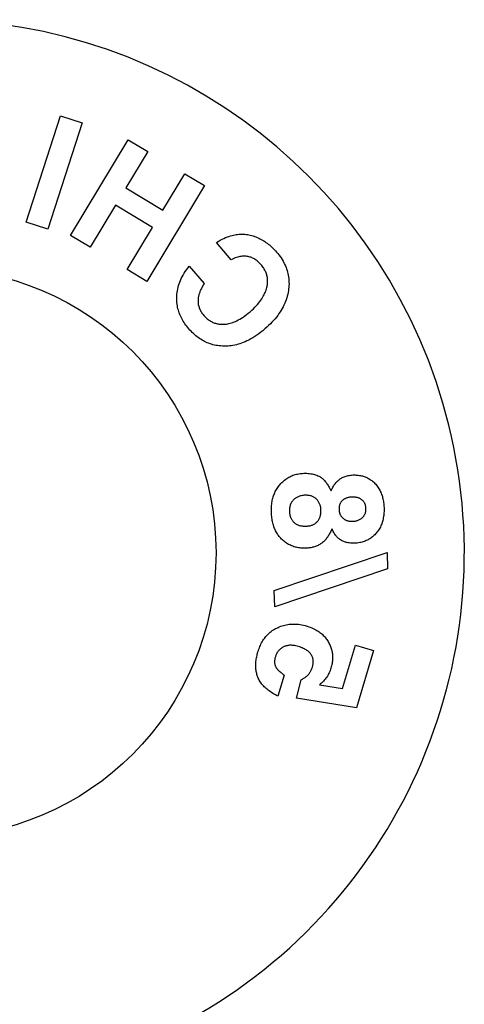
# Model space of a CAD drawing. Header units: inches. Extents: x 0 to 256, y 0 to 165.
# Tile 80 of 88: x 184.62 to 185.69, y 118.58 to 120.95. Entities that reach past the tile are written whole.
import ezdxf

# ---------------------------------------------------------------- set-up
doc = ezdxf.new("R2010")
doc.units = ezdxf.units.IN
doc.header["$LTSCALE"] = 14.05744
doc.header["$MEASUREMENT"] = 0
doc.linetypes.add('HIDDEN', pattern=[0.2, 0.1, -0.1])
doc.layers.get('0').update_dxf_attribs({"linetype": 'CONTINUOUS'})
doc.layers.add('DEFAULT_2', color=8, linetype='HIDDEN')

msp = doc.modelspace()

# ---------------------------------------------------------------- linework, layer by layer
at = {"color": 7, "linetype": 'Continuous'}
msp.add_circle((184.4058, 119.666), 0.6875, dxfattribs=at)
msp.add_arc((184.4058, 119.666), 1.2875, 297.7005, 242.2995, dxfattribs=at)
at = {"layer": 'DEFAULT_2', "color": 8, "linetype": 'HIDDEN'}
for p, q in [((184.6345, 120.4644), (184.7175, 120.7213)), ((184.7175, 120.7213), (184.7698, 120.7044)), ((184.7698, 120.7044), (184.6869, 120.4475)), ((184.742, 120.4325), (184.8812, 120.6638)), ((184.8812, 120.6638), (184.9284, 120.6354)), ((184.9284, 120.6354), (184.8753, 120.5473)), ((184.965, 120.4933), (185.018, 120.5814)), ((185.018, 120.5814), (185.0651, 120.5531)), ((184.8753, 120.5473), (184.965, 120.4933)), ((185.0651, 120.5531), (184.9259, 120.3217)), ((184.8504, 120.5059), (184.7891, 120.4041)), ((184.94, 120.4519), (184.8504, 120.5059)), ((184.6869, 120.4475), (184.6345, 120.4644)), ((184.8788, 120.3501), (184.94, 120.4519)), ((184.7891, 120.4041), (184.742, 120.4325)), ((185.1301, 120.3738), (185.0941, 120.4154)), ((185.0287, 120.3582), (185.0647, 120.3166)), ((184.9259, 120.3217), (184.8788, 120.3501)), ((185.2339, 119.5749), (185.5065, 119.6668)), ((185.5065, 119.6668), (185.5079, 119.6278)), ((185.5079, 119.6278), (185.2353, 119.5358)), ((185.2353, 119.5358), (185.2339, 119.5749)), ((185.3986, 119.3386), (185.43, 119.4435)), ((185.43, 119.4435), (185.4739, 119.4303)), ((185.4739, 119.4303), (185.4325, 119.2919)), ((185.2581, 119.371), (185.2428, 119.32)), ((185.2879, 119.3152), (185.2991, 119.3598)), ((185.3435, 119.3475), (185.3986, 119.3386)), ((185.4325, 119.2919), (185.2879, 119.3152))]:
    msp.add_line(p, q, dxfattribs=at)
for points in [[(185.0941, 120.4154), (185.0989, 120.4182), (185.1035, 120.4208), (185.108, 120.4232), (185.1124, 120.4253), (185.1166, 120.4272), (185.1207, 120.4289), (185.1247, 120.4303), (185.1285, 120.4315), (185.1321, 120.4326), (185.1357, 120.4335), (185.1391, 120.4342), (185.1424, 120.4347), (185.1456, 120.4351), (185.1488, 120.4354)], [(185.1488, 120.4354), (185.1523, 120.4356), (185.1558, 120.4356), (185.1593, 120.4355), (185.1627, 120.4353), (185.1661, 120.4349), (185.1695, 120.4345), (185.1728, 120.4339), (185.1762, 120.4332), (185.1795, 120.4323), (185.1829, 120.4314), (185.1863, 120.4303), (185.1897, 120.429), (185.1931, 120.4276), (185.1965, 120.4261)], [(185.1965, 120.4261), (185.1996, 120.4246), (185.2026, 120.423), (185.2055, 120.4214), (185.2085, 120.4196), (185.2113, 120.4178), (185.2141, 120.4158), (185.2169, 120.4138), (185.2196, 120.4118), (185.2222, 120.4096), (185.2248, 120.4074), (185.2274, 120.4051), (185.2299, 120.4028), (185.2324, 120.4003), (185.2348, 120.3978), (185.2373, 120.3951), (185.2397, 120.3924)], [(185.2023, 120.3616), (185.2006, 120.3636), (185.1987, 120.3656), (185.1967, 120.3675), (185.1947, 120.3694), (185.1926, 120.3711), (185.1904, 120.3728), (185.1882, 120.3743), (185.186, 120.3757), (185.1838, 120.3769), (185.1817, 120.378), (185.1795, 120.3789), (185.1773, 120.3798), (185.1751, 120.3805), (185.1729, 120.3811), (185.1707, 120.3816), (185.1684, 120.382), (185.1662, 120.3823), (185.1638, 120.3824), (185.1614, 120.3825), (185.159, 120.3824), (185.1565, 120.3822), (185.1539, 120.3819), (185.1512, 120.3815), (185.1485, 120.3809), (185.1457, 120.3802), (185.1428, 120.3793), (185.1398, 120.3782), (185.1367, 120.3769), (185.1335, 120.3755), (185.1301, 120.3738)], [(185.2397, 120.3924), (185.2426, 120.3889), (185.2454, 120.3854), (185.2481, 120.3817), (185.2506, 120.3781), (185.253, 120.3743), (185.2553, 120.3706), (185.2573, 120.3668), (185.2592, 120.363), (185.2609, 120.3593), (185.2625, 120.3555), (185.2638, 120.3518), (185.2651, 120.348), (185.2662, 120.3442), (185.2671, 120.3403), (185.2679, 120.3364), (185.2686, 120.3324), (185.2691, 120.3283), (185.2694, 120.3242), (185.2696, 120.3201), (185.2697, 120.3159), (185.2695, 120.3118), (185.2692, 120.3076), (185.2688, 120.3035), (185.2682, 120.2993)], [(184.9984, 120.2823), (184.9986, 120.2865), (184.9989, 120.2906), (184.9993, 120.2948), (185, 120.299), (185.0008, 120.3031), (185.0018, 120.3073), (185.0029, 120.3115), (185.0042, 120.3157), (185.0058, 120.3199), (185.0075, 120.3241), (185.0094, 120.3283), (185.0115, 120.3326), (185.0138, 120.3368), (185.0164, 120.3411), (185.0191, 120.3453), (185.0221, 120.3496), (185.0253, 120.3539), (185.0287, 120.3582)], [(185.2161, 120.3069), (185.2167, 120.3094), (185.2172, 120.3118), (185.2175, 120.3143), (185.2178, 120.3167), (185.218, 120.3192), (185.2181, 120.3216), (185.218, 120.324), (185.2179, 120.3264), (185.2177, 120.3288), (185.2174, 120.3311), (185.2169, 120.3334), (185.2164, 120.3356), (185.2158, 120.3378), (185.2151, 120.34), (185.2143, 120.3422), (185.2134, 120.3444), (185.2124, 120.3466), (185.2112, 120.3488), (185.21, 120.351), (185.2086, 120.3532), (185.2072, 120.3554), (185.2057, 120.3575), (185.204, 120.3596), (185.2023, 120.3616)], [(185.0647, 120.3166), (185.0634, 120.3145), (185.0622, 120.3124), (185.061, 120.3103), (185.06, 120.3083), (185.0589, 120.3063), (185.058, 120.3044), (185.057, 120.3024), (185.0562, 120.3005), (185.0554, 120.2986), (185.0546, 120.2968), (185.0539, 120.2949), (185.0533, 120.2931), (185.0527, 120.2914), (185.0522, 120.2897), (185.0517, 120.2879), (185.0513, 120.2863), (185.0509, 120.2845), (185.0506, 120.2828), (185.0503, 120.2811), (185.0501, 120.2794), (185.0499, 120.2776), (185.0498, 120.2758), (185.0498, 120.2741), (185.0499, 120.2723)], [(185.1755, 120.2483), (185.1796, 120.252), (185.1835, 120.2556), (185.1871, 120.2591), (185.1904, 120.2627), (185.1935, 120.2661), (185.1964, 120.2695), (185.199, 120.2729), (185.2015, 120.2762), (185.2037, 120.2794), (185.2057, 120.2826), (185.2076, 120.2858), (185.2093, 120.2889), (185.2108, 120.292), (185.2122, 120.2951), (185.2134, 120.2981), (185.2144, 120.3011), (185.2154, 120.304), (185.2161, 120.3069)], [(185.0276, 120.2073), (185.0251, 120.2102), (185.0228, 120.2131), (185.0205, 120.2162), (185.0182, 120.2193), (185.0161, 120.2224), (185.0141, 120.2256), (185.0122, 120.2289), (185.0104, 120.2321), (185.0088, 120.2354), (185.0073, 120.2387), (185.0059, 120.242), (185.0046, 120.2453), (185.0034, 120.2487), (185.0024, 120.2522), (185.0014, 120.2557), (185.0006, 120.2592), (184.9999, 120.2629), (184.9993, 120.2666), (184.9989, 120.2704), (184.9986, 120.2743), (184.9984, 120.2783), (184.9984, 120.2823)], [(185.2682, 120.2993), (185.2674, 120.2948), (185.2665, 120.2904), (185.2654, 120.286), (185.2641, 120.2816), (185.2627, 120.2773), (185.2611, 120.273), (185.2593, 120.2688), (185.2574, 120.2645), (185.2554, 120.2604), (185.2531, 120.2562), (185.2507, 120.252), (185.2481, 120.2478), (185.2453, 120.2437), (185.2424, 120.2395), (185.2392, 120.2354), (185.2359, 120.2313), (185.2323, 120.2272), (185.2286, 120.2231), (185.2246, 120.219), (185.2205, 120.2149), (185.2161, 120.2108), (185.2115, 120.2068)], [(185.0499, 120.2723), (185.05, 120.2701), (185.0503, 120.2679), (185.0506, 120.2657), (185.0511, 120.2636), (185.0516, 120.2615), (185.0523, 120.2593), (185.053, 120.2572), (185.0538, 120.2551), (185.0547, 120.2531), (185.0558, 120.251), (185.0569, 120.249), (185.0581, 120.247), (185.0594, 120.245), (185.0608, 120.2431), (185.0622, 120.2413), (185.0637, 120.2395)], [(185.0637, 120.2395), (185.0653, 120.2376), (185.067, 120.2359), (185.0687, 120.2342), (185.0705, 120.2326), (185.0723, 120.231), (185.0742, 120.2296), (185.076, 120.2282), (185.078, 120.2269), (185.0799, 120.2257), (185.0818, 120.2246), (185.0838, 120.2236), (185.0858, 120.2227), (185.0878, 120.2219), (185.0899, 120.2211), (185.092, 120.2204), (185.0941, 120.2198), (185.0964, 120.2193), (185.0986, 120.2189), (185.101, 120.2185), (185.1034, 120.2183), (185.1058, 120.2181), (185.1082, 120.218), (185.1107, 120.218), (185.1131, 120.2181)], [(185.1131, 120.2181), (185.1159, 120.2183), (185.1187, 120.2187), (185.1216, 120.2191), (185.1245, 120.2197), (185.1274, 120.2205), (185.1305, 120.2213), (185.1336, 120.2224), (185.1368, 120.2236), (185.1401, 120.225), (185.1436, 120.2266), (185.1471, 120.2284), (185.1508, 120.2304), (185.1546, 120.2327), (185.1586, 120.2353), (185.1627, 120.2381), (185.1668, 120.2413), (185.1711, 120.2446), (185.1755, 120.2483)], [(185.1132, 120.1652), (185.109, 120.1653), (185.1049, 120.1656), (185.1009, 120.166), (185.097, 120.1665), (185.0932, 120.1672), (185.0895, 120.1679), (185.0858, 120.1688), (185.0823, 120.1698), (185.0789, 120.171), (185.0755, 120.1722), (185.0722, 120.1735), (185.069, 120.175), (185.0658, 120.1765), (185.0627, 120.1782), (185.0596, 120.1799), (185.0565, 120.1818), (185.0535, 120.1838), (185.0505, 120.1859), (185.0476, 120.1881), (185.0447, 120.1904), (185.0418, 120.1929), (185.0389, 120.1955), (185.0361, 120.1982), (185.0332, 120.2011), (185.0304, 120.2041), (185.0276, 120.2073)], [(185.2115, 120.2068), (185.2065, 120.2026), (185.2015, 120.1986), (185.1965, 120.1949), (185.1916, 120.1914), (185.1868, 120.1882), (185.1819, 120.1852), (185.1772, 120.1825), (185.1726, 120.18), (185.1681, 120.1778), (185.1637, 120.1758), (185.1593, 120.174), (185.1551, 120.1724), (185.1509, 120.171), (185.1467, 120.1698), (185.1426, 120.1687), (185.1384, 120.1677), (185.1342, 120.1669), (185.1301, 120.1663), (185.1259, 120.1658), (185.1217, 120.1654), (185.1175, 120.1652), (185.1132, 120.1652)], [(185.2476, 119.8307), (185.2498, 119.8332), (185.2521, 119.8356), (185.2544, 119.8379), (185.2568, 119.84), (185.2592, 119.842), (185.2617, 119.8439), (185.2642, 119.8456), (185.2666, 119.8472), (185.2691, 119.8486), (185.2716, 119.8499), (185.2741, 119.8512), (185.2767, 119.8523), (185.2793, 119.8533), (185.282, 119.8542), (185.2848, 119.8551), (185.2876, 119.8558), (185.2906, 119.8565), (185.2935, 119.857), (185.2965, 119.8575), (185.2996, 119.8578), (185.3026, 119.8581), (185.3056, 119.8582)], [(185.3056, 119.8582), (185.3091, 119.8583), (185.3126, 119.8582), (185.3159, 119.858), (185.3192, 119.8577), (185.3223, 119.8572), (185.3253, 119.8567), (185.3283, 119.856), (185.3312, 119.8552), (185.334, 119.8543), (185.3368, 119.8533), (185.3395, 119.8522), (185.3421, 119.8509)], [(185.3713, 119.8158), (185.3722, 119.8181), (185.3733, 119.8204), (185.3744, 119.8226), (185.3756, 119.8249), (185.3769, 119.8271), (185.3783, 119.8292), (185.3797, 119.8312), (185.3811, 119.8331), (185.3826, 119.835), (185.3841, 119.8367), (185.3856, 119.8383), (185.3873, 119.8398), (185.3889, 119.8413), (185.3906, 119.8427), (185.3924, 119.844), (185.3943, 119.8453), (185.3963, 119.8465), (185.3983, 119.8477), (185.4005, 119.8487), (185.4027, 119.8497), (185.4051, 119.8506), (185.4075, 119.8514), (185.41, 119.8521), (185.4126, 119.8527), (185.4153, 119.8532), (185.4181, 119.8536), (185.4211, 119.8539), (185.4242, 119.8541)], [(185.4242, 119.8541), (185.4267, 119.8541), (185.4293, 119.8541), (185.4319, 119.854), (185.4346, 119.8538), (185.4372, 119.8535), (185.4398, 119.8532), (185.4423, 119.8527), (185.4447, 119.8522), (185.447, 119.8517), (185.4492, 119.851), (185.4513, 119.8503), (185.4534, 119.8496), (185.4554, 119.8488), (185.4574, 119.8479), (185.4594, 119.8469), (185.4614, 119.8459), (185.4635, 119.8447), (185.4655, 119.8434), (185.4676, 119.842), (185.4696, 119.8405), (185.4716, 119.839), (185.4735, 119.8373), (185.4753, 119.8357), (185.477, 119.8339)], [(185.2271, 119.7639), (185.2271, 119.7671), (185.2271, 119.7704), (185.2271, 119.7737), (185.2273, 119.7771), (185.2276, 119.7804), (185.2279, 119.7837), (185.2283, 119.7869), (185.2289, 119.79), (185.2294, 119.7929), (185.2301, 119.7958), (185.2308, 119.7985), (185.2316, 119.8012), (185.2324, 119.8038), (185.2333, 119.8063), (185.2343, 119.8089), (185.2354, 119.8114), (185.2366, 119.814), (185.2379, 119.8165), (185.2394, 119.819), (185.2409, 119.8215), (185.2425, 119.8239), (185.2441, 119.8263), (185.2458, 119.8285), (185.2476, 119.8307)], [(185.3421, 119.8509), (185.3438, 119.8501), (185.3455, 119.849), (185.3472, 119.8479), (185.3489, 119.8467), (185.3506, 119.8453), (185.3522, 119.8438), (185.3538, 119.8423), (185.3554, 119.8406), (185.3569, 119.8388), (185.3584, 119.837), (185.3599, 119.8351), (185.3613, 119.8331), (185.3627, 119.8311), (185.3641, 119.829), (185.3654, 119.8269), (185.3666, 119.8247), (185.3679, 119.8225), (185.369, 119.8203), (185.3702, 119.8181), (185.3713, 119.8158)], [(185.477, 119.8339), (185.4791, 119.8317), (185.4811, 119.8294), (185.4829, 119.8271), (185.4846, 119.8247), (185.4862, 119.8223), (185.4877, 119.8199), (185.489, 119.8175), (185.4903, 119.815), (185.4915, 119.8125), (185.4925, 119.8099), (185.4935, 119.8073), (185.4944, 119.8047), (185.4953, 119.802), (185.496, 119.7992), (185.4967, 119.7963), (185.4973, 119.7934), (185.4978, 119.7905), (185.4983, 119.7875), (185.4986, 119.7845), (185.4989, 119.7814), (185.4991, 119.7785), (185.4993, 119.7755)], [(185.2804, 119.7939), (185.2795, 119.793), (185.2787, 119.7921), (185.2779, 119.7911), (185.2772, 119.7901), (185.2765, 119.7891), (185.2758, 119.7881), (185.2752, 119.787), (185.2746, 119.786), (185.2741, 119.7849), (185.2736, 119.7839), (185.2732, 119.7828), (185.2728, 119.7818), (185.2724, 119.7807), (185.2721, 119.7796), (185.2718, 119.7784), (185.2715, 119.7772), (185.2713, 119.776), (185.2711, 119.7747), (185.2709, 119.7733), (185.2708, 119.7719), (185.2707, 119.7705), (185.2707, 119.7691), (185.2707, 119.7677), (185.2707, 119.7664)], [(185.3086, 119.8052), (185.3061, 119.805), (185.3037, 119.8048), (185.3015, 119.8045), (185.2994, 119.804), (185.2973, 119.8036), (185.2954, 119.803), (185.2936, 119.8024), (185.2919, 119.8017), (185.2902, 119.8009), (185.2886, 119.8001), (185.2871, 119.7992), (185.2856, 119.7983), (185.2842, 119.7973), (185.2829, 119.7962), (185.2816, 119.7951), (185.2804, 119.7939)], [(185.336, 119.7958), (185.3348, 119.797), (185.3335, 119.798), (185.3322, 119.799), (185.3308, 119.7999), (185.3294, 119.8007), (185.3279, 119.8015), (185.3264, 119.8022), (185.3247, 119.8028), (185.3231, 119.8034), (185.3213, 119.8039), (185.3194, 119.8043), (185.3175, 119.8047), (185.3154, 119.8049), (185.3132, 119.8051), (185.311, 119.8052), (185.3086, 119.8052)], [(185.3469, 119.7693), (185.3468, 119.7716), (185.3466, 119.7737), (185.3462, 119.7758), (185.3459, 119.7778), (185.3454, 119.7797), (185.3449, 119.7814), (185.3443, 119.7832), (185.3436, 119.7848), (185.3429, 119.7863), (185.3421, 119.7878), (185.3413, 119.7893), (185.3404, 119.7906), (185.3394, 119.792), (185.3384, 119.7933), (185.3372, 119.7946), (185.336, 119.7958)], [(185.3985, 119.7922), (185.3975, 119.7912), (185.3966, 119.7902), (185.3957, 119.7891), (185.395, 119.7881), (185.3942, 119.7869), (185.3936, 119.7858), (185.393, 119.7845), (185.3924, 119.7833), (185.392, 119.782), (185.3915, 119.7806), (185.3912, 119.7791), (185.3909, 119.7776), (185.3907, 119.7761), (185.3905, 119.7744), (185.3905, 119.7727), (185.3905, 119.7709)], [(185.4223, 119.8008), (185.4201, 119.8007), (185.418, 119.8005), (185.4161, 119.8002), (185.4142, 119.7999), (185.4125, 119.7995), (185.4109, 119.7991), (185.4094, 119.7986), (185.4079, 119.7981), (185.4065, 119.7975), (185.4052, 119.7969), (185.404, 119.7962), (185.4028, 119.7955), (185.4017, 119.7948), (185.4006, 119.794), (185.3995, 119.7931), (185.3985, 119.7922)], [(185.4465, 119.7935), (185.4455, 119.7944), (185.4444, 119.7952), (185.4433, 119.7959), (185.4422, 119.7966), (185.441, 119.7973), (185.4397, 119.7979), (185.4384, 119.7984), (185.437, 119.7989), (185.4355, 119.7994), (185.4339, 119.7998), (185.4323, 119.8001), (185.4305, 119.8004), (185.4286, 119.8006), (185.4266, 119.8008), (185.4245, 119.8008), (185.4223, 119.8008)], [(185.4557, 119.7732), (185.4556, 119.7748), (185.4554, 119.7764), (185.4552, 119.7779), (185.4549, 119.7793), (185.4546, 119.7807), (185.4542, 119.782), (185.4537, 119.7833), (185.4531, 119.7845), (185.4526, 119.7858), (185.4519, 119.7869), (185.4512, 119.7881), (185.4504, 119.7892), (185.4495, 119.7903), (185.4486, 119.7914), (185.4476, 119.7925), (185.4465, 119.7935)], [(185.2518, 119.6994), (185.2499, 119.7014), (185.2481, 119.7034), (185.2463, 119.7056), (185.2446, 119.7077), (185.243, 119.71), (185.2415, 119.7123), (185.24, 119.7147), (185.2387, 119.7171), (185.2374, 119.7196), (185.2361, 119.7222), (185.235, 119.7248), (185.2339, 119.7274), (185.233, 119.7301), (185.2321, 119.7329), (185.2313, 119.7356), (185.2305, 119.7385), (185.2298, 119.7415), (185.2292, 119.7445), (185.2287, 119.7476), (185.2282, 119.7508), (185.2278, 119.754), (185.2275, 119.7573), (185.2273, 119.7606), (185.2271, 119.7639)], [(185.2707, 119.7664), (185.2708, 119.765), (185.2709, 119.7636), (185.271, 119.7622), (185.2712, 119.7608), (185.2714, 119.7595), (185.2717, 119.7581), (185.272, 119.7567), (185.2723, 119.7554), (185.2727, 119.7541), (185.2731, 119.7528), (185.2736, 119.7515), (185.2742, 119.7503), (185.2748, 119.749), (185.2755, 119.7477), (185.2762, 119.7464), (185.277, 119.7452), (185.278, 119.7439), (185.279, 119.7426), (185.2801, 119.7413), (185.2814, 119.74)], [(185.3381, 119.7415), (185.3392, 119.7427), (185.3402, 119.744), (185.3411, 119.7453), (185.342, 119.7467), (185.3427, 119.7481), (185.3435, 119.7496), (185.3441, 119.7511), (185.3447, 119.7527), (185.3453, 119.7544), (185.3457, 119.7562), (185.3461, 119.7581), (185.3465, 119.76), (185.3467, 119.7622), (185.3469, 119.7644), (185.3469, 119.7668), (185.3469, 119.7693)], [(185.3905, 119.7709), (185.3906, 119.7697), (185.3906, 119.7686), (185.3908, 119.7675), (185.3909, 119.7664), (185.3911, 119.7653), (185.3914, 119.7642), (185.3916, 119.7631), (185.3919, 119.762), (185.3923, 119.7609), (185.3927, 119.7599), (185.3931, 119.7589), (185.3936, 119.7578), (185.3942, 119.7568), (185.3948, 119.7558), (185.3955, 119.7547), (185.3963, 119.7537), (185.3971, 119.7527), (185.3981, 119.7516), (185.3991, 119.7506), (185.4003, 119.7496)], [(185.447, 119.7512), (185.4481, 119.7523), (185.4492, 119.7534), (185.4501, 119.7545), (185.4509, 119.7556), (185.4516, 119.7567), (185.4523, 119.7578), (185.4528, 119.7589), (185.4533, 119.7599), (185.4538, 119.761), (185.4542, 119.7621), (185.4545, 119.7631), (185.4548, 119.7642), (185.4551, 119.7653), (185.4553, 119.7664), (185.4555, 119.7675), (185.4556, 119.7687), (185.4557, 119.7698), (185.4557, 119.7709), (185.4557, 119.7721), (185.4557, 119.7732)], [(185.4993, 119.7755), (185.4994, 119.7724), (185.4994, 119.7692), (185.4993, 119.7661), (185.4991, 119.7629), (185.4989, 119.7597), (185.4986, 119.7566), (185.4981, 119.7535), (185.4976, 119.7504), (185.497, 119.7475), (185.4963, 119.7446), (185.4956, 119.7418), (185.4947, 119.739), (185.4938, 119.7363), (185.4927, 119.7336), (185.4916, 119.731), (185.4904, 119.7284), (185.489, 119.7259), (185.4875, 119.7234), (185.4859, 119.7208), (185.4842, 119.7184), (185.4823, 119.7159), (185.4803, 119.7135)], [(185.2814, 119.74), (185.2824, 119.739), (185.2835, 119.7381), (185.2846, 119.7372), (185.2858, 119.7364), (185.287, 119.7357), (185.2883, 119.7349), (185.2897, 119.7343), (185.2911, 119.7336), (185.2927, 119.7331), (185.2943, 119.7325), (185.296, 119.732), (185.2979, 119.7316), (185.2998, 119.7313), (185.3019, 119.731), (185.3041, 119.7307), (185.3065, 119.7306), (185.309, 119.7306), (185.3116, 119.7306)], [(185.3116, 119.7306), (185.314, 119.7308), (185.3163, 119.731), (185.3185, 119.7313), (185.3205, 119.7317), (185.3224, 119.7322), (185.3242, 119.7327), (185.3259, 119.7333), (185.3275, 119.734), (185.3291, 119.7347), (185.3305, 119.7355), (185.3319, 119.7363), (185.3333, 119.7372), (185.3346, 119.7382), (185.3358, 119.7392), (185.337, 119.7403), (185.3381, 119.7415)], [(185.4003, 119.7496), (185.4014, 119.7487), (185.4026, 119.7478), (185.4037, 119.747), (185.4049, 119.7463), (185.4062, 119.7457), (185.4074, 119.7451), (185.4087, 119.7445), (185.4101, 119.744), (185.4115, 119.7436), (185.4129, 119.7432), (185.4144, 119.7429), (185.416, 119.7427), (185.4177, 119.7425), (185.4195, 119.7423), (185.4213, 119.7423), (185.4233, 119.7423)], [(185.4233, 119.7423), (185.4256, 119.7425), (185.4279, 119.7427), (185.43, 119.743), (185.4319, 119.7434), (185.4338, 119.7439), (185.4355, 119.7444), (185.4372, 119.745), (185.4388, 119.7457), (185.4403, 119.7465), (185.4417, 119.7473), (185.4431, 119.7481), (185.4445, 119.7491), (185.4458, 119.7501), (185.447, 119.7512)], [(185.3736, 119.7242), (185.3726, 119.722), (185.3716, 119.7198), (185.3705, 119.7176), (185.3694, 119.7155), (185.3683, 119.7133), (185.3671, 119.7112), (185.3659, 119.7091), (185.3646, 119.7071), (185.3633, 119.7051), (185.362, 119.7031), (185.3606, 119.7012), (185.3591, 119.6993), (185.3576, 119.6975), (185.356, 119.6957), (185.3544, 119.6941), (185.3527, 119.6925), (185.351, 119.691), (185.3494, 119.6897), (185.3477, 119.6885), (185.3461, 119.6875)], [(185.4279, 119.6893), (185.4255, 119.6892), (185.423, 119.6893), (185.4205, 119.6894), (185.4179, 119.6896), (185.4154, 119.6899), (185.4129, 119.6902), (185.4106, 119.6907), (185.4082, 119.6913), (185.406, 119.6919), (185.4039, 119.6926), (185.4019, 119.6934), (185.3999, 119.6943), (185.398, 119.6952), (185.3962, 119.6963), (185.3944, 119.6973), (185.3927, 119.6985), (185.3911, 119.6997), (185.3894, 119.7011), (185.3878, 119.7025), (185.3863, 119.704), (185.3848, 119.7056), (185.3833, 119.7073), (185.3819, 119.7092), (185.3805, 119.7111), (185.3792, 119.7132), (185.3779, 119.7153), (185.3767, 119.7175), (185.3756, 119.7198), (185.3746, 119.722), (185.3736, 119.7242)], [(185.4803, 119.7135), (185.4786, 119.7117), (185.4768, 119.7098), (185.475, 119.7081), (185.4731, 119.7064), (185.4711, 119.7047), (185.4691, 119.7031), (185.4671, 119.7017), (185.465, 119.7003), (185.4629, 119.699), (185.4608, 119.6978), (185.4586, 119.6967), (185.4564, 119.6956), (185.454, 119.6946), (185.4516, 119.6937), (185.4491, 119.6928), (185.4464, 119.692), (185.4436, 119.6913), (185.4407, 119.6907), (185.4376, 119.6902), (185.4345, 119.6898), (185.4312, 119.6895), (185.4279, 119.6893)], [(185.3104, 119.6774), (185.3074, 119.6773), (185.3045, 119.6773), (185.3015, 119.6775), (185.2985, 119.6777), (185.2955, 119.678), (185.2926, 119.6784), (185.2897, 119.6789), (185.2869, 119.6796), (185.2842, 119.6802), (185.2816, 119.681), (185.279, 119.6819), (185.2764, 119.6829), (185.2738, 119.684), (185.2713, 119.6852), (185.2688, 119.6865), (185.2662, 119.688), (185.2637, 119.6896), (185.2612, 119.6914), (185.2587, 119.6933), (185.2563, 119.6952), (185.254, 119.6973), (185.2518, 119.6994)], [(185.3461, 119.6875), (185.3441, 119.6863), (185.342, 119.6852), (185.3399, 119.6842), (185.3378, 119.6832), (185.3356, 119.6823), (185.3334, 119.6815), (185.3312, 119.6808), (185.329, 119.6801), (185.3267, 119.6796), (185.3245, 119.679), (185.3222, 119.6786), (185.3199, 119.6782), (185.3176, 119.6779), (185.3152, 119.6777), (185.3128, 119.6775), (185.3104, 119.6774)], [(185.1946, 119.4267), (185.1957, 119.43), (185.1968, 119.4333), (185.198, 119.4365), (185.1992, 119.4396), (185.2006, 119.4427), (185.202, 119.4457), (185.2035, 119.4486), (185.2051, 119.4514), (185.2067, 119.4541), (185.2084, 119.4567), (185.2101, 119.4592), (185.2119, 119.4616), (185.2138, 119.4639), (185.2158, 119.4662), (185.2178, 119.4684), (185.2199, 119.4705), (185.2222, 119.4726), (185.2245, 119.4746), (185.2269, 119.4765), (185.2294, 119.4783), (185.2319, 119.48), (185.2345, 119.4816), (185.2372, 119.4831), (185.2399, 119.4845)], [(185.2399, 119.4845), (185.2431, 119.4861), (185.2463, 119.4875), (185.2496, 119.4887), (185.2529, 119.4899), (185.2563, 119.4909), (185.2597, 119.4917), (185.2631, 119.4925), (185.2666, 119.4931), (185.2701, 119.4936), (185.2737, 119.4939), (185.2773, 119.4941), (185.281, 119.4942), (185.2848, 119.4941), (185.2887, 119.4939), (185.2926, 119.4935), (185.2966, 119.4929), (185.3007, 119.4922), (185.3048, 119.4914), (185.3091, 119.4903), (185.3134, 119.4891)], [(185.3134, 119.4891), (185.3174, 119.4878), (185.3211, 119.4865), (185.3246, 119.4851), (185.328, 119.4836), (185.3312, 119.4821), (185.3342, 119.4805), (185.3371, 119.4789), (185.3398, 119.4772), (185.3422, 119.4756), (185.3445, 119.4739), (185.3467, 119.4722), (185.3487, 119.4705), (185.3507, 119.4687), (185.3526, 119.4669), (185.3544, 119.465), (185.3562, 119.463), (185.358, 119.4609), (185.3596, 119.4588), (185.3612, 119.4566), (185.3628, 119.4544), (185.3642, 119.4521), (185.3655, 119.4498)], [(185.3655, 119.4498), (185.3667, 119.4475), (185.3679, 119.4451), (185.369, 119.4426), (185.3701, 119.4401), (185.371, 119.4375), (185.3719, 119.4349), (185.3726, 119.4324), (185.3732, 119.4299), (185.3737, 119.4274), (185.3741, 119.425), (185.3745, 119.4226), (185.3747, 119.4202), (185.3749, 119.4178), (185.375, 119.4154), (185.375, 119.4129), (185.375, 119.4103), (185.3748, 119.4076), (185.3746, 119.4048), (185.3742, 119.402), (185.3738, 119.3991), (185.3732, 119.3962), (185.3726, 119.3934), (185.3719, 119.3907), (185.3711, 119.388)], [(185.1945, 119.3657), (185.1937, 119.3679), (185.1929, 119.3702), (185.1922, 119.3726), (185.1916, 119.375), (185.191, 119.3775), (185.1906, 119.3799), (185.1902, 119.3823), (185.1899, 119.3847), (185.1897, 119.3871), (185.1895, 119.3894), (185.1894, 119.3917), (185.1894, 119.3941), (185.1894, 119.3964), (185.1895, 119.3989), (185.1897, 119.4014), (185.1899, 119.404), (185.1902, 119.4067), (185.1906, 119.4095), (185.1911, 119.4124), (185.1917, 119.4153), (185.1924, 119.4183), (185.1931, 119.4212), (185.1938, 119.424), (185.1946, 119.4267)], [(185.2562, 119.4389), (185.255, 119.4383), (185.2539, 119.4377), (185.2527, 119.437), (185.2516, 119.4362), (185.2504, 119.4354), (185.2494, 119.4346), (185.2483, 119.4337), (185.2473, 119.4329), (185.2464, 119.432), (185.2456, 119.4311), (185.2448, 119.4302), (185.244, 119.4293), (185.2433, 119.4284), (185.2425, 119.4274), (185.2418, 119.4264), (185.2412, 119.4254), (185.2405, 119.4243), (185.2399, 119.4231), (185.2393, 119.4219), (185.2387, 119.4206), (185.2381, 119.4193), (185.2376, 119.418), (185.2372, 119.4167), (185.2368, 119.4154)], [(185.2925, 119.4399), (185.2893, 119.4408), (185.2862, 119.4415), (185.2834, 119.442), (185.2806, 119.4424), (185.278, 119.4427), (185.2755, 119.4428), (185.2732, 119.4429), (185.271, 119.4428), (185.2688, 119.4426), (185.2668, 119.4423), (185.2649, 119.4419), (185.263, 119.4415), (185.2612, 119.441), (185.2595, 119.4404), (185.2578, 119.4397), (185.2562, 119.4389)], [(185.3261, 119.3898), (185.3266, 119.3916), (185.3271, 119.3934), (185.3275, 119.3953), (185.3278, 119.3972), (185.3281, 119.3992), (185.3282, 119.401), (185.3283, 119.4029), (185.3283, 119.4047), (185.3282, 119.4064), (185.328, 119.408), (185.3277, 119.4096), (185.3274, 119.4112), (185.327, 119.4127), (185.3265, 119.4142), (185.3259, 119.4156), (185.3252, 119.4171), (185.3245, 119.4185), (185.3236, 119.42), (185.3227, 119.4214), (185.3217, 119.4227), (185.3205, 119.4241), (185.3193, 119.4254), (185.3179, 119.4267), (185.3164, 119.428), (185.3148, 119.4293), (185.313, 119.4306), (185.3111, 119.4319), (185.309, 119.4331), (185.3068, 119.4343), (185.3043, 119.4355), (185.3017, 119.4366), (185.2988, 119.4378), (185.2958, 119.4388), (185.2925, 119.4399)], [(185.2368, 119.4154), (185.2362, 119.4135), (185.2358, 119.4116), (185.2354, 119.4098), (185.2351, 119.4081), (185.2349, 119.4065), (185.2348, 119.405), (185.2348, 119.4035), (185.2348, 119.402), (185.2349, 119.4007), (185.235, 119.3994), (185.2352, 119.3981), (185.2354, 119.3968), (185.2357, 119.3956), (185.2361, 119.3945), (185.2365, 119.3933), (185.237, 119.3922)], [(185.237, 119.3922), (185.2375, 119.3912), (185.238, 119.3903), (185.2385, 119.3895), (185.239, 119.3886), (185.2396, 119.3877), (185.2402, 119.3869), (185.2408, 119.3861), (185.2415, 119.3854), (185.2421, 119.3846), (185.2428, 119.3838), (185.2435, 119.3831), (185.2442, 119.3824), (185.245, 119.3816), (185.2458, 119.3808), (185.2466, 119.38), (185.2475, 119.3792), (185.2484, 119.3784), (185.2493, 119.3776), (185.2503, 119.3768), (185.2513, 119.376), (185.2523, 119.3752), (185.2534, 119.3744), (185.2545, 119.3735), (185.2557, 119.3727), (185.2569, 119.3718), (185.2581, 119.371)], [(185.2991, 119.3598), (185.3008, 119.3606), (185.3024, 119.3614), (185.304, 119.3623), (185.3056, 119.3632), (185.3072, 119.3642), (185.3087, 119.3653), (185.3102, 119.3664), (185.3115, 119.3675), (185.3128, 119.3686), (185.314, 119.3697), (185.3151, 119.3708), (185.3162, 119.3719), (185.3173, 119.3731), (185.3183, 119.3744), (185.3192, 119.3756), (185.3202, 119.377), (185.3211, 119.3784), (185.322, 119.3799), (185.3228, 119.3815), (185.3236, 119.3831), (185.3243, 119.3848), (185.325, 119.3865), (185.3256, 119.3881), (185.3261, 119.3898)], [(185.3711, 119.388), (185.3702, 119.3851), (185.3692, 119.3822), (185.368, 119.3794), (185.3668, 119.3767), (185.3654, 119.374), (185.364, 119.3714), (185.3624, 119.3687), (185.3608, 119.3662), (185.359, 119.3636), (185.3571, 119.3611), (185.355, 119.3587), (185.3529, 119.3563), (185.3507, 119.354), (185.3483, 119.3517), (185.346, 119.3496), (185.3435, 119.3475)], [(185.2428, 119.32), (185.2398, 119.3216), (185.2367, 119.3233), (185.2336, 119.325), (185.2306, 119.3268), (185.2277, 119.3287), (185.2248, 119.3306), (185.222, 119.3326), (185.2193, 119.3346), (185.2168, 119.3366), (185.2144, 119.3387), (185.2121, 119.3407), (185.2099, 119.3429), (185.2078, 119.345), (185.2059, 119.3472), (185.204, 119.3494), (185.2023, 119.3516), (185.2007, 119.3539), (185.1993, 119.3562), (185.1979, 119.3585), (185.1967, 119.3609), (185.1955, 119.3633), (185.1945, 119.3657)]]:
    msp.add_lwpolyline(points, dxfattribs=at)

doc.saveas('drawing.dxf')
